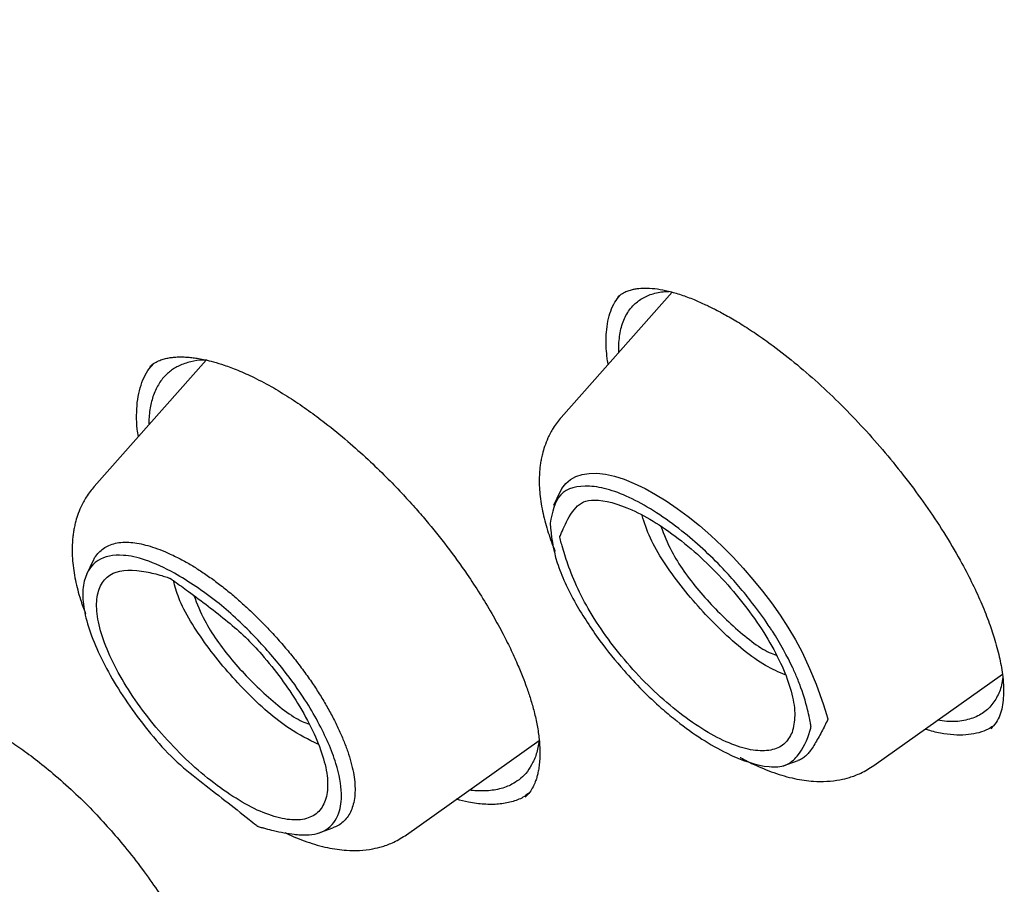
# Model space of a CAD drawing. Header units: millimetres. Extents: x 8 to 871, y 12 to 1888.
# Tile 32 of 114: x 664.32 to 674.03, y 713.05 to 721.57. Entities that reach past the tile are written whole.
import ezdxf

# ---------------------------------------------------------------- set-up
doc = ezdxf.new("R2010")
doc.units = ezdxf.units.MM

msp = doc.modelspace()

# ---------------------------------------------------------------- linework, layer by layer
at = {"color": 7, "linetype": 'Continuous', "lineweight": 30}
for p, q in [((670.7501, 718.884), (669.6577, 717.6508)), ((670.2258, 718.2922), (670.225, 718.3883)), ((666.1549, 718.2158), (665.0514, 716.9701)), ((669.6474, 716.9209), (669.579, 716.7817)), ((665.0418, 716.2395), (664.9735, 716.1003)), ((672.7384, 714.2185), (674.0073, 715.1187)), ((668.132, 713.5377), (669.4396, 714.4653)), ((671.8451, 714.2146), (671.9922, 714.2676)), ((667.2587, 713.5516), (667.4048, 713.6047))]:
    msp.add_line(p, q, dxfattribs=at)
at = {"color": 7, "linetype": 'Continuous', "lineweight": 30, "flags": 128}
msp.add_lwpolyline([(669.6487, 716.9203), (669.6637, 716.9503), (669.7007, 716.9982), (669.7473, 717.0378), (669.8025, 717.068), (669.8635, 717.0878), (669.9319, 717.0984), (670.0087, 717.0993), (670.0926, 717.0899), (670.1812, 717.0705), (670.2759, 717.0406), (670.3776, 716.9996), (670.4843, 716.9482), (670.5863, 716.8919), (670.6911, 716.8273), (670.7995, 716.7539), (670.9096, 716.6725), (671.0206, 716.5836), (671.1317, 716.4874), (671.2437, 716.3826), (671.354, 716.2712), (671.4525, 716.1645), (671.5481, 716.054), (671.6414, 715.9389), (671.7305, 715.8213), (671.8147, 715.7018), (671.8932, 715.5814), (671.9662, 715.4589), (672.0315, 715.3371), (672.1068, 715.1765), (672.1706, 715.0203), (672.243, 714.8177), (672.273, 714.7226), (672.283, 714.6882), (672.2857, 714.678), (672.2864, 714.6754), (672.2866, 714.6747), (672.2866, 714.6746), (672.2866, 714.6746), (672.2866, 714.6745), (672.2866, 714.6746)], dxfattribs=at)
at = {"color": 7, "linetype": 'Continuous', "lineweight": 30}
for points, knots in [([(713.3776, 691.2981), (713.435, 691.3523), (713.547, 691.4577), (713.685, 691.5938), (713.7988, 691.7092), (713.9035, 691.8185), (714.0061, 691.9285), (714.105, 692.0374), (714.2032, 692.1489), (714.3024, 692.2646), (714.406, 692.3892), (714.5177, 692.5281), (714.6363, 692.681), (714.7589, 692.8455), (714.8662, 692.9956), (714.9575, 693.128), (715.0327, 693.2401), (715.1058, 693.3521), (715.1767, 693.4636), (715.2453, 693.5744), (715.3099, 693.6819), (715.369, 693.7825), (715.4178, 693.8676), (715.4574, 693.9379), (715.4915, 693.9995), (715.5272, 694.0648), (715.5671, 694.139), (715.6117, 694.2235), (715.6595, 694.3163), (715.7088, 694.4141), (715.765, 694.5284), (715.827, 694.6582), (715.8942, 694.8038), (715.9592, 694.9499), (716.0209, 695.0936), (716.0772, 695.2295), (716.1264, 695.3519), (716.1654, 695.4519), (716.1957, 695.5313), (716.2199, 695.5959), (716.2443, 695.662), (716.2718, 695.7376), (716.3035, 695.8269), (716.3388, 695.9286), (716.3761, 696.0393), (716.4142, 696.1556), (716.4524, 696.276), (716.4905, 696.4004), (716.5282, 696.5273), (716.5632, 696.6497), (716.5939, 696.7604), (716.6184, 696.8515), (716.6376, 696.9246), (716.6541, 696.9885), (716.6708, 697.0543), (716.6895, 697.1296), (716.7102, 697.2151), (716.7377, 697.3318), (716.7718, 697.4822), (716.8107, 697.6639), (716.8487, 697.8529), (716.8848, 698.044), (716.9189, 698.237), (716.951, 698.4319), (716.981, 698.6286), (717.009, 698.8274), (717.0342, 699.0225), (717.0563, 699.2085), (717.0748, 699.3794), (717.0903, 699.5349), (717.1036, 699.6796), (717.1166, 699.8326), (717.1297, 700.0043), (717.1429, 700.201), (717.1552, 700.4161), (717.1661, 700.652), (717.1739, 700.8778), (717.1791, 701.0891), (717.1821, 701.2805), (717.1835, 701.4718), (717.1834, 701.651), (717.1821, 701.8067), (717.1804, 701.9275), (717.1788, 702.0173), (717.1774, 702.0812), (717.176, 702.1403), (717.1744, 702.204), (717.1722, 702.281), (717.169, 702.3796), (717.1646, 702.5021), (717.1583, 702.6506), (717.1504, 702.8167), (717.1363, 703.074), (717.1138, 703.4133), (717.0799, 703.8296), (717.0436, 704.2068), (717.0069, 704.5454), (716.9712, 704.846), (716.9335, 705.1397), (716.895, 705.4195), (716.8572, 705.6778), (716.8217, 705.908), (716.7919, 706.0938), (716.7678, 706.2395), (716.7491, 706.3496), (716.7326, 706.4455), (716.7171, 706.5345), (716.7031, 706.6133), (716.6893, 706.6902), (716.675, 706.7689), (716.6575, 706.8638), (716.6363, 706.9772), (716.6112, 707.1092), (716.5819, 707.2598), (716.5481, 707.4294), (716.5102, 707.6151), (716.4696, 707.8093), (716.4278, 708.0041), (716.3859, 708.1946), (716.3263, 708.4596), (716.2489, 708.7925), (716.1556, 709.176), (716.0679, 709.5237), (715.9864, 709.8365), (715.9088, 710.1265), (715.8354, 710.3941), (715.6982, 710.8837), (715.5591, 711.3562), (715.4169, 711.8186), (715.3517, 712.0273), (715.2852, 712.2372), (715.2174, 712.4482), (715.1496, 712.6561), (715.089, 712.8396), (715.038, 712.9923), (714.9978, 713.1119), (714.9633, 713.2136), (714.9325, 713.3037), (714.9018, 713.3933), (714.8645, 713.5017), (714.8179, 713.6358), (714.7614, 713.797), (714.6986, 713.9747), (714.631, 714.1637), (714.5357, 714.4272), (714.4091, 714.7716), (714.2512, 715.1917), (714.0847, 715.625), (713.9097, 716.0703), (713.7226, 716.5363), (713.5262, 717.0147), (713.324, 717.4967), (713.1186, 717.9761), (712.9104, 718.4527), (712.6816, 718.9663), (712.4314, 719.5163), (712.1588, 720.1023), (711.8829, 720.6831), (711.6023, 721.2619), (711.2872, 721.899), (710.9283, 722.6089), (710.5175, 723.4017), (710.0774, 724.23), (709.6678, 724.9817), (709.2968, 725.6487), (708.9725, 726.2226), (708.6425, 726.7973), (708.3156, 727.3577), (708.0095, 727.8751), (707.7259, 728.3484), (707.4647, 728.7794), (707.2164, 729.1848), (706.9815, 729.5647), (706.7617, 729.9171), (706.5573, 730.2423), (706.3685, 730.5404), (706.1933, 730.8152), (706.0005, 731.1159), (705.7777, 731.4607), (705.5137, 731.8654), (705.2287, 732.2979), (704.9224, 732.7581), (704.5942, 733.246), (704.2435, 733.7614), (703.8697, 734.3043), (703.4725, 734.8744), (703.0555, 735.4654), (702.4883, 736.2588), (701.7737, 737.2399), (700.919, 738.3851), (700.068, 739.4989), (699.2224, 740.5813), (698.3706, 741.648), (697.5102, 742.7028), (696.6385, 743.749), (695.7021, 744.8498), (694.699, 746.0027), (693.6275, 747.2047), (692.5417, 748.3936), (691.4981, 749.5089), (690.4998, 750.5523), (689.5492, 751.5253), (688.5899, 752.487), (687.6189, 753.4402), (686.633, 754.3878), (685.6703, 755.2934), (684.733, 756.1571), (683.8227, 756.9793), (683.0291, 757.682), (682.3629, 758.2622), (681.8353, 758.7162), (681.3271, 759.1484), (680.8154, 759.5786), (680.3028, 760.0046), (679.7916, 760.4242), (679.3083, 760.8163), (678.8528, 761.1817), (678.3763, 761.5599), (677.8637, 761.9621), (677.2995, 762.3986), (676.8636, 762.7311), (676.5616, 762.9593), (676.3988, 763.0818), (676.2348, 763.2047), (676.0695, 763.328), (675.9015, 763.4528), (675.7233, 763.5846), (675.5189, 763.735), (675.2793, 763.9104), (675.0019, 764.1121), (674.6928, 764.3351), (674.352, 764.5788), (673.9924, 764.8336), (673.6159, 765.0977), (673.2244, 765.3695), (672.8071, 765.6558), (672.3643, 765.9561), (671.896, 766.2694), (671.4025, 766.5949), (670.8655, 766.9438), (670.2835, 767.3154), (669.6553, 767.7088), (668.9982, 768.1114), (668.3124, 768.5229), (667.8477, 768.793), (667.6102, 768.931)], [0, 0, 0, 0, 0.003254, 0.00634, 0.009206, 0.011744, 0.013962, 0.016621, 0.019137, 0.021743, 0.024667, 0.027832, 0.031281, 0.034947, 0.038766, 0.041224, 0.043666, 0.046076, 0.048453, 0.050797, 0.053096, 0.055198, 0.057058, 0.058349, 0.059517, 0.06082, 0.06232, 0.064019, 0.065913, 0.067876, 0.069832, 0.072661, 0.075472, 0.078265, 0.081041, 0.08364, 0.085916, 0.08787, 0.08918, 0.090291, 0.091421, 0.092794, 0.09441, 0.096269, 0.098279, 0.100346, 0.102471, 0.104654, 0.106894, 0.109106, 0.111018, 0.112609, 0.113786, 0.114764, 0.11587, 0.117145, 0.11859, 0.120204, 0.123034, 0.126134, 0.129246, 0.132365, 0.135489, 0.13862, 0.141757, 0.144899, 0.148051, 0.150951, 0.153599, 0.155995, 0.158141, 0.160265, 0.163013, 0.165979, 0.169191, 0.172712, 0.176545, 0.179223, 0.182035, 0.184941, 0.187562, 0.189802, 0.191659, 0.192751, 0.193648, 0.19439, 0.195275, 0.196369, 0.197671, 0.199474, 0.201565, 0.203946, 0.206465, 0.212342, 0.218046, 0.223577, 0.227694, 0.23171, 0.235625, 0.239387, 0.24278, 0.245782, 0.248394, 0.250013, 0.251435, 0.25266, 0.253719, 0.254868, 0.255698, 0.256679, 0.257893, 0.259342, 0.261023, 0.262939, 0.265088, 0.267471, 0.269975, 0.272419, 0.274798, 0.277113, 0.282317, 0.287165, 0.291263, 0.295068, 0.29858, 0.301798, 0.304748, 0.316228, 0.318681, 0.321141, 0.323607, 0.326079, 0.328558, 0.330896, 0.332496, 0.333885, 0.335064, 0.336034, 0.337018, 0.338177, 0.339796, 0.341665, 0.343753, 0.345929, 0.348178, 0.352811, 0.357729, 0.362506, 0.367523, 0.372782, 0.378187, 0.383546, 0.388853, 0.394107, 0.399308, 0.405773, 0.412155, 0.418454, 0.42467, 0.43092, 0.439034, 0.447487, 0.456277, 0.465406, 0.471316, 0.47736, 0.483502, 0.489402, 0.494977, 0.499753, 0.504263, 0.508505, 0.51248, 0.516188, 0.519571, 0.522697, 0.525566, 0.528221, 0.532178, 0.536422, 0.540952, 0.545769, 0.550873, 0.556263, 0.56194, 0.567903, 0.574151, 0.580491, 0.592835, 0.605033, 0.616657, 0.628145, 0.639499, 0.650797, 0.662094, 0.673391, 0.686705, 0.700018, 0.713332, 0.726646, 0.737943, 0.74924, 0.760538, 0.771868, 0.783327, 0.79492, 0.805233, 0.815652, 0.826175, 0.832384, 0.838385, 0.844148, 0.849673, 0.855768, 0.861546, 0.867005, 0.872145, 0.876967, 0.883134, 0.889484, 0.896017, 0.897831, 0.899659, 0.901501, 0.903356, 0.905225, 0.907153, 0.909352, 0.912116, 0.915241, 0.918727, 0.922575, 0.926783, 0.930923, 0.935362, 0.940099, 0.945135, 0.950469, 0.956103, 0.962035, 0.968905, 0.976136, 0.983729, 0.991684, 1, 1, 1, 1]), ([(629.3542, 758.8727), (629.3655, 758.8819), (629.454, 758.9545), (629.6267, 759.0824), (629.8727, 759.2559), (630.1266, 759.4202), (630.3873, 759.5765), (630.6551, 759.7242), (630.9297, 759.8636), (631.2112, 759.9945), (631.4995, 760.1169), (631.7944, 760.2309), (632.0961, 760.3364), (632.4043, 760.4334), (632.719, 760.5219), (633.0402, 760.6019), (633.3677, 760.6734), (633.7016, 760.7364), (634.0418, 760.7908), (634.3882, 760.8367), (634.7408, 760.8741), (635.0994, 760.9029), (635.4641, 760.9233), (635.8348, 760.935), (636.2113, 760.9382), (636.5937, 760.9329), (636.9818, 760.919), (637.3757, 760.8965), (637.7751, 760.8655), (638.1801, 760.8259), (638.5905, 760.7778), (639.0063, 760.7211), (639.4273, 760.6559), (639.8536, 760.5821), (640.285, 760.4999), (640.7214, 760.4091), (641.1628, 760.3098), (641.609, 760.202), (642.0599, 760.0857), (642.5155, 759.961), (642.9756, 759.8278), (643.4402, 759.6863), (643.9091, 759.5364), (644.3823, 759.3781), (644.8597, 759.2115), (645.3411, 759.0366), (645.8264, 758.8534), (646.3156, 758.662), (646.8086, 758.4624), (647.3051, 758.2547), (647.8052, 758.0388), (648.3087, 757.8149), (648.8155, 757.583), (649.3255, 757.3431), (649.8385, 757.0953), (650.3546, 756.8396), (650.8735, 756.576), (651.3951, 756.3047), (651.9194, 756.0257), (652.4463, 755.7391), (652.9755, 755.4448), (653.507, 755.143), (654.0407, 754.8338), (654.5765, 754.5171), (655.1143, 754.1931), (655.6538, 753.8618), (656.1951, 753.5233), (656.738, 753.1777), (657.2824, 752.825), (657.8281, 752.4653), (658.3751, 752.0988), (658.9233, 751.7253), (659.4724, 751.3452), (660.0225, 750.9583), (660.5733, 750.5649), (661.1248, 750.165), (661.6769, 749.7586), (662.2294, 749.3459), (662.7822, 748.9269), (663.3352, 748.5018), (663.8883, 748.0706), (664.4413, 747.6334), (664.9942, 747.1903), (665.5467, 746.7414), (666.0989, 746.2868), (666.6506, 745.8266), (667.2017, 745.3609), (667.752, 744.8898), (668.3014, 744.4134), (668.8499, 743.9318), (669.3972, 743.445), (669.9434, 742.9533), (670.4882, 742.4566), (671.0316, 741.9552), (671.5734, 741.449), (672.1135, 740.9383), (672.6518, 740.4231), (673.1883, 739.9035), (673.7227, 739.3797), (674.2549, 738.8518), (674.785, 738.3198), (675.3126, 737.7838), (675.8378, 737.2441), (676.3604, 736.7007), (676.8804, 736.1537), (677.3975, 735.6032), (677.9117, 735.0494), (678.4229, 734.4924), (678.9309, 733.9322), (679.4357, 733.3691), (679.9372, 732.8031), (680.4352, 732.2343), (680.9297, 731.6629), (681.4205, 731.089), (681.9075, 730.5127), (682.3907, 729.9341), (682.8699, 729.3534), (683.345, 728.7707), (683.8159, 728.186), (684.2826, 727.5996), (684.7449, 727.0116), (685.2027, 726.422), (685.656, 725.831), (686.1046, 725.2388), (686.5484, 724.6454), (686.9874, 724.051), (687.4215, 723.4556), (687.8505, 722.8596), (688.2744, 722.2628), (688.6931, 721.6656), (689.1064, 721.0679), (689.5144, 720.47), (689.9169, 719.872), (690.3138, 719.274), (690.7051, 718.6761), (691.0907, 718.0784), (691.4704, 717.4811), (691.8443, 716.8843), (692.2122, 716.2881), (692.574, 715.6927), (692.9297, 715.0982), (693.2792, 714.5047), (693.6225, 713.9123), (693.9594, 713.3211), (694.2899, 712.7314), (694.6139, 712.1432), (694.9313, 711.5566), (695.2421, 710.9718), (695.5463, 710.3889), (695.8436, 709.808), (696.1342, 709.2292), (696.4179, 708.6527), (696.6947, 708.0786), (696.9645, 707.507), (697.2272, 706.938), (697.4829, 706.3718), (697.7314, 705.8085), (697.9726, 705.2481), (698.2067, 704.6909), (698.4334, 704.137), (698.6528, 703.5863), (698.8647, 703.0392), (699.0693, 702.4957), (699.2664, 701.9558), (699.4559, 701.4198), (699.6379, 700.8878), (699.8123, 700.3598), (699.9791, 699.8359), (700.1382, 699.3164), (700.2896, 698.8013), (700.4333, 698.2907), (700.5693, 697.7847), (700.6974, 697.2834), (700.8178, 696.787), (700.9304, 696.2955), (701.0351, 695.809), (701.132, 695.3278), (701.221, 694.8517), (701.3022, 694.3811), (701.3754, 693.9159), (701.4407, 693.4563), (701.4982, 693.0023), (701.5477, 692.5541), (701.5892, 692.1117), (701.6229, 691.6753), (701.6486, 691.245), (701.6664, 690.8207), (701.6763, 690.4027), (701.6782, 689.9909), (701.6723, 689.5856), (701.6585, 689.1867), (701.6367, 688.7943), (701.6071, 688.4086), (701.5696, 688.0295), (701.5242, 687.6572), (701.471, 687.2917), (701.41, 686.9332), (701.3412, 686.5815), (701.2645, 686.2369), (701.1801, 685.8994), (701.0879, 685.569), (700.9879, 685.2458), (700.8802, 684.9299), (700.7648, 684.6212), (700.6416, 684.3199), (700.5108, 684.026), (700.3722, 683.7395), (700.226, 683.4606), (700.0721, 683.1892), (699.9105, 682.9254), (699.7414, 682.6692), (699.5645, 682.4208), (699.3802, 682.1802), (699.188, 681.9475), (698.9922, 681.7257), (698.8565, 681.5857), (698.7903, 681.5174)], [0, 0, 0, 0, 0.000696, 0.005455, 0.010214, 0.01497, 0.019723, 0.024472, 0.029218, 0.033959, 0.038696, 0.043427, 0.048154, 0.052877, 0.057594, 0.062307, 0.067016, 0.071721, 0.076422, 0.08112, 0.085815, 0.090507, 0.095196, 0.099883, 0.104569, 0.109253, 0.113935, 0.118616, 0.123296, 0.127976, 0.132655, 0.137333, 0.142011, 0.146689, 0.151366, 0.156044, 0.160722, 0.165399, 0.170077, 0.174755, 0.179433, 0.184112, 0.188791, 0.19347, 0.198149, 0.202829, 0.207509, 0.21219, 0.216871, 0.221552, 0.226234, 0.230916, 0.235599, 0.240282, 0.244965, 0.249649, 0.254333, 0.259017, 0.263702, 0.268387, 0.273072, 0.277758, 0.282443, 0.28713, 0.291816, 0.296503, 0.30119, 0.305877, 0.310565, 0.315253, 0.319941, 0.324629, 0.329318, 0.334007, 0.338695, 0.343385, 0.348074, 0.352763, 0.357453, 0.362143, 0.366833, 0.371523, 0.376213, 0.380904, 0.385594, 0.390285, 0.394976, 0.399666, 0.404357, 0.409048, 0.41374, 0.418431, 0.423122, 0.427814, 0.432505, 0.437197, 0.441888, 0.44658, 0.451272, 0.455964, 0.460656, 0.465347, 0.470039, 0.474731, 0.479423, 0.484115, 0.488807, 0.493499, 0.498191, 0.502884, 0.507576, 0.512268, 0.51696, 0.521652, 0.526344, 0.531036, 0.535728, 0.54042, 0.545111, 0.549803, 0.554495, 0.559187, 0.563879, 0.56857, 0.573262, 0.577953, 0.582645, 0.587336, 0.592027, 0.596719, 0.60141, 0.606101, 0.610791, 0.615482, 0.620173, 0.624863, 0.629554, 0.634244, 0.638934, 0.643624, 0.648314, 0.653004, 0.657693, 0.662382, 0.667072, 0.67176, 0.676449, 0.681138, 0.685826, 0.690514, 0.695202, 0.699889, 0.704577, 0.709264, 0.713951, 0.718637, 0.723323, 0.728009, 0.732695, 0.73738, 0.742065, 0.74675, 0.751434, 0.756118, 0.760802, 0.765485, 0.770168, 0.774851, 0.779533, 0.784214, 0.788896, 0.793577, 0.798257, 0.802937, 0.807617, 0.812296, 0.816975, 0.821654, 0.826332, 0.83101, 0.835688, 0.840366, 0.845043, 0.84972, 0.854397, 0.859074, 0.863751, 0.868429, 0.873106, 0.877784, 0.882462, 0.887141, 0.891821, 0.896502, 0.901184, 0.905867, 0.910553, 0.91524, 0.919929, 0.924621, 0.929316, 0.934013, 0.938715, 0.94342, 0.948129, 0.952842, 0.95756, 0.962283, 0.96701, 0.971742, 0.976479, 0.981221, 0.985967, 0.990717, 0.99547, 1, 1, 1, 1]), ([(670.2141, 718.838), (670.2294, 718.8502), (670.2576, 718.8726), (670.3037, 718.8944), (670.3459, 718.9083), (670.3847, 718.9168), (670.4349, 718.9239), (670.5049, 718.9266), (670.602, 718.9183), (670.7144, 718.8962), (670.8362, 718.8608), (670.9595, 718.8149), (671.0735, 718.765), (671.1838, 718.711), (671.3003, 718.6482), (671.4342, 718.5691), (671.5847, 718.4717), (671.77, 718.3406), (671.9844, 718.1726), (672.2195, 717.9667), (672.4477, 717.7465), (672.6678, 717.5144), (672.88, 717.271), (673.0837, 717.0161), (673.2766, 716.7515), (673.4549, 716.4803), (673.6003, 716.2306), (673.7162, 716.0061), (673.8062, 715.8093), (673.8791, 715.6249), (673.9287, 715.4755), (673.9611, 715.3592), (673.9824, 715.2691), (673.9996, 715.1798), (674.0127, 715.086), (674.0207, 714.9834), (674.018, 714.9186), (674.0165, 714.8839)], [0, 0, 0, 0, 0.028165, 0.051893, 0.071168, 0.085968, 0.098708, 0.125145, 0.15345, 0.180505, 0.208711, 0.235316, 0.258263, 0.277503, 0.299592, 0.324076, 0.350987, 0.380301, 0.421686, 0.462484, 0.502661, 0.542223, 0.582005, 0.622533, 0.663785, 0.705769, 0.748445, 0.78079, 0.813438, 0.845644, 0.875411, 0.893855, 0.911183, 0.928271, 0.948591, 0.972498, 1, 1, 1, 1]), ([(670.225, 718.3883), (670.2317, 718.4404), (670.2451, 718.5457), (670.3001, 718.6736), (670.3661, 718.757), (670.4297, 718.8077), (670.4795, 718.8373), (670.5347, 718.861), (670.5954, 718.8783), (670.6578, 718.8893), (670.7021, 718.8912), (670.7226, 718.892)], [0, 0, 0, 0, 0.172256, 0.348629, 0.529112, 0.607762, 0.687167, 0.767325, 0.848238, 0.929904, 1, 1, 1, 1]), ([(670.1019, 718.489), (670.106, 718.5265), (670.1143, 718.6018), (670.1434, 718.7001), (670.182, 718.7856), (670.2176, 718.8312), (670.2346, 718.8529)], [0, 0, 0, 0, 0.254204, 0.509241, 0.766349, 1, 1, 1, 1]), ([(670.1201, 718.1728), (670.1181, 718.1836), (670.1099, 718.2294), (670.1025, 718.3054), (670.0974, 718.4008), (670.1004, 718.4596), (670.1019, 718.489)], [0, 0, 0, 0, 0.093235, 0.393026, 0.695972, 1, 1, 1, 1]), ([(666.1615, 718.2142), (666.1494, 718.2146), (666.0919, 718.2165), (665.9984, 718.2003), (665.907, 718.1702), (665.8433, 718.1356), (665.8015, 718.1072), (665.7617, 718.073), (665.7245, 718.0326), (665.6904, 717.9857), (665.6602, 717.9316), (665.6274, 717.8539), (665.6013, 717.7423), (665.5877, 717.644), (665.5916, 717.5836), (665.5919, 717.5802)], [0, 0, 0, 0, 0.032772, 0.155752, 0.287323, 0.342616, 0.4004, 0.460673, 0.523435, 0.588685, 0.656423, 0.726646, 0.85548, 0.991912, 1, 1, 1, 1]), ([(665.6007, 718.1528), (665.6162, 718.1653), (665.6451, 718.1885), (665.6939, 718.2118), (665.7407, 718.2273), (665.7877, 718.2376), (665.8329, 718.2436), (665.8786, 718.2466), (665.9256, 718.2468), (665.9745, 718.2443), (666.0262, 718.2392), (666.0822, 718.231), (666.1484, 718.2182), (666.2319, 718.1977), (666.3392, 718.1649), (666.4729, 718.1146), (666.6348, 718.0426), (666.7562, 717.9756), (666.8209, 717.94)], [0, 0, 0, 0, 0.087005, 0.161224, 0.222814, 0.27284, 0.319115, 0.36305, 0.404692, 0.445904, 0.4875, 0.529473, 0.574763, 0.63278, 0.704273, 0.789278, 0.88783, 1, 1, 1, 1]), ([(665.4866, 717.4614), (665.4828, 717.4858), (665.4713, 717.5593), (665.4676, 717.6716), (665.4738, 717.799), (665.4945, 717.916), (665.5295, 718.0212), (665.5742, 718.1092), (665.6137, 718.1548), (665.6314, 718.1754)], [0, 0, 0, 0, 0.077105, 0.232207, 0.388329, 0.547609, 0.707964, 0.868511, 1, 1, 1, 1]), ([(666.8209, 717.94), (666.8792, 717.9051), (666.9929, 717.8371), (667.1624, 717.7206), (667.3479, 717.5826), (667.5447, 717.4221), (667.7464, 717.242), (667.924, 717.0706), (668.0772, 716.9125), (668.2074, 716.77), (668.3585, 716.5958), (668.535, 716.3761), (668.7111, 716.1322), (668.8563, 715.911), (668.971, 715.7214), (669.0711, 715.5405), (669.1546, 715.3751), (669.2226, 715.2267), (669.2749, 715.1003), (669.3181, 714.9851), (669.3563, 714.8706), (669.3923, 714.7437), (669.4216, 714.6099), (669.44, 714.4821), (669.4469, 714.3722), (669.4456, 714.2853), (669.4403, 714.2267), (669.4348, 714.1879), (669.4301, 714.1613), (669.4238, 714.1321), (669.4146, 714.0967), (669.4001, 714.0535), (669.3783, 714.0049), (669.347, 713.9531), (669.3173, 713.923), (669.3013, 713.9068)], [0, 0, 0, 0, 0.037789, 0.073664, 0.107615, 0.154874, 0.197685, 0.235993, 0.269774, 0.299023, 0.324371, 0.375217, 0.428111, 0.464538, 0.501616, 0.536704, 0.569078, 0.598721, 0.625632, 0.646713, 0.671627, 0.700328, 0.732821, 0.767383, 0.797881, 0.823796, 0.845764, 0.855817, 0.865271, 0.875739, 0.890935, 0.910983, 0.935854, 0.965526, 1, 1, 1, 1]), ([(669.6577, 717.6508), (669.6303, 717.6167), (669.5799, 717.5542), (669.5276, 717.4553), (669.493, 717.3685), (669.4723, 717.2982), (669.4597, 717.2415), (669.4516, 717.1941), (669.4454, 717.1453), (669.4412, 717.0917), (669.4394, 717.0347), (669.4404, 716.9763), (669.4468, 716.8737), (669.4681, 716.7294), (669.5186, 716.5402), (669.5637, 716.4086), (669.593, 716.341), (669.5963, 716.3334)], [0, 0, 0, 0, 0.099255, 0.1821, 0.248625, 0.304224, 0.340467, 0.37354, 0.410194, 0.450405, 0.494064, 0.537922, 0.580283, 0.720428, 0.856048, 0.98396, 1, 1, 1, 1]), ([(665.0513, 716.97), (665.0239, 716.9359), (664.9735, 716.8734), (664.9212, 716.7745), (664.8866, 716.6878), (664.866, 716.6174), (664.8534, 716.5607), (664.8452, 716.5134), (664.839, 716.4645), (664.8348, 716.4109), (664.8331, 716.354), (664.8341, 716.2955), (664.8404, 716.1929), (664.8622, 716.0486), (664.9066, 715.8738), (664.9476, 715.7642), (664.9647, 715.7185)], [0, 0, 0, 0, 0.104117, 0.19102, 0.260803, 0.319126, 0.357144, 0.391838, 0.430288, 0.472468, 0.518265, 0.564272, 0.608708, 0.755717, 0.897981, 1, 1, 1, 1]), ([(669.5464, 716.6063), (669.5685, 716.7134), (669.6129, 716.9281), (669.8673, 716.9915), (670.1279, 716.9451), (670.4274, 716.825), (670.8188, 716.5731), (671.2245, 716.2014), (671.4979, 715.8839), (671.6449, 715.684), (671.7129, 715.583), (671.8123, 715.4304), (671.9061, 715.2609), (671.9804, 715.0909), (672.0355, 714.9527), (672.0759, 714.8217), (672.1019, 714.7062), (672.1093, 714.6668), (672.1136, 714.6422), (672.1168, 714.6233), (672.1195, 714.6078), (672.12, 714.6051), (672.1203, 714.604), (672.1204, 714.6038), (672.1204, 714.6038), (672.1204, 714.6037), (672.1204, 714.6038), (672.1204, 714.6037), (672.1205, 714.6037), (672.1205, 714.6034), (672.1201, 714.6014), (672.1166, 714.586), (672.0902, 714.486), (672.0263, 714.3428), (671.8788, 714.2082), (671.6575, 714.1964), (671.298, 714.3122), (670.9562, 714.5312), (670.7396, 714.7034), (670.5611, 714.8533), (670.3016, 715.1144), (670.0162, 715.4687), (669.7774, 715.8351), (669.5831, 716.2518), (669.5592, 716.4828), (669.5464, 716.6063)], [0, 0, 0, 0, 0.061973, 0.124208, 0.15555, 0.186894, 0.249182, 0.300768, 0.33884, 0.363237, 0.370286, 0.373905, 0.416193, 0.429033, 0.436346, 0.467693, 0.478894, 0.481776, 0.483388, 0.48872, 0.489397, 0.489786, 0.489867, 0.489876, 0.489878, 0.48988, 0.489881, 0.489883, 0.489889, 0.489915, 0.490101, 0.491356, 0.500991, 0.563197, 0.594411, 0.625946, 0.68819, 0.750403, 0.752439, 0.769459, 0.817482, 0.852365, 0.894383, 0.94357, 1, 1, 1, 1]), ([(671.9342, 714.5461), (671.9466, 714.5986), (671.9715, 714.7037), (671.9388, 714.9181), (671.8572, 715.1614), (671.7227, 715.4278), (671.5437, 715.7019), (671.331, 715.97), (671.0938, 716.2205), (670.8428, 716.4394), (670.5907, 716.6177), (670.2879, 716.7798), (670.0387, 716.8498), (669.8709, 716.8249), (669.7676, 716.7371), (669.7049, 716.6161), (669.6596, 716.5147), (669.6465, 716.4817), (669.6436, 716.4744), (669.6433, 716.4734), (669.6431, 716.4731), (669.6431, 716.4731), (669.6431, 716.4731), (669.6431, 716.473), (669.6431, 716.473), (669.6432, 716.4728), (669.6434, 716.4717), (669.6457, 716.461), (669.6526, 716.4316), (669.6753, 716.3449), (669.748, 716.1126), (669.896, 715.787), (670.1421, 715.4283), (670.3611, 715.1626), (670.6034, 714.917), (670.8566, 714.7058), (671.1072, 714.538), (671.3439, 714.4203), (671.5552, 714.3605), (671.7289, 714.3631), (671.864, 714.4193), (671.9108, 714.5039), (671.9342, 714.5461)], [0, 0, 0, 0, 0.034965, 0.070009, 0.105143, 0.140392, 0.175538, 0.210606, 0.245627, 0.280674, 0.315774, 0.350839, 0.413396, 0.437455, 0.461712, 0.516138, 0.535617, 0.54036, 0.540876, 0.541071, 0.541098, 0.541104, 0.541105, 0.541107, 0.541109, 0.541118, 0.541205, 0.541617, 0.546218, 0.554912, 0.581292, 0.649149, 0.684158, 0.719259, 0.754504, 0.789707, 0.824793, 0.85981, 0.894827, 0.929909, 0.965001, 1, 1, 1, 1]), ([(671.8666, 715.1117), (671.8027, 715.1396), (671.6061, 715.2255), (671.2275, 715.5388), (670.8287, 715.9813), (670.5461, 716.3983), (670.4773, 716.611), (670.4536, 716.6842)], [0, 0, 0, 0, 0.119961, 0.369557, 0.619161, 0.86881, 1, 1, 1, 1]), ([(670.639, 716.5766), (670.6705, 716.4953), (670.7479, 716.2951), (671.0064, 715.9332), (671.3461, 715.5875), (671.627, 715.3629), (671.7547, 715.3148), (671.7771, 715.3064)], [0, 0, 0, 0, 0.175428, 0.432058, 0.688687, 0.945316, 1, 1, 1, 1]), ([(665.0429, 716.239), (665.0455, 716.2452), (665.0567, 716.2713), (665.0852, 716.309), (665.1286, 716.3514), (665.1811, 716.3841), (665.2425, 716.4073), (665.3128, 716.4199), (665.3898, 716.4211), (665.4716, 716.4121), (665.5575, 716.3939), (665.6494, 716.3662), (665.7493, 716.3281), (665.8567, 716.2788), (665.9663, 716.2202), (666.0743, 716.155), (666.1801, 716.0841), (666.288, 716.0047), (666.3958, 715.9184), (666.5021, 715.8267), (666.6069, 715.7301), (666.7108, 715.6276), (666.8137, 715.5195), (666.9143, 715.4066), (667.0122, 715.289), (667.1061, 715.1676), (667.1926, 715.0463), (667.2709, 714.927), (667.3414, 714.8099), (667.4057, 714.6929), (667.4625, 714.5776), (667.5115, 714.4654), (667.5524, 714.3565), (667.5849, 714.2509), (667.6081, 714.1508), (667.6216, 714.0576), (667.6252, 713.9713), (667.619, 713.8916), (667.6034, 713.8208), (667.5792, 713.7594), (667.5471, 713.7068), (667.5063, 713.6625), (667.4594, 713.6275), (667.4221, 713.6124), (667.4045, 713.6052)], [0, 0, 0, 0, 0.007458, 0.031495, 0.055693, 0.08007, 0.104625, 0.129759, 0.155103, 0.178499, 0.20205, 0.226075, 0.25026, 0.27644, 0.302829, 0.326006, 0.349343, 0.373189, 0.397211, 0.420388, 0.443712, 0.467493, 0.491428, 0.515811, 0.540366, 0.565487, 0.590813, 0.61441, 0.638171, 0.662433, 0.686862, 0.71087, 0.735039, 0.759723, 0.784591, 0.80868, 0.832953, 0.857792, 0.882816, 0.906306, 0.929945, 0.95405, 0.978319, 1, 1, 1, 1]), ([(665.8443, 716.1163), (665.9827, 716.0298), (666.2437, 715.8664), (666.616, 715.5187), (666.9102, 715.1837), (667.1689, 714.8213), (667.3396, 714.5042), (667.4567, 714.1916), (667.502, 713.9483), (667.47, 713.7234), (667.3582, 713.5739), (667.198, 713.5318), (667.0792, 713.536), (666.9764, 713.5459), (666.8668, 713.566), (666.7604, 713.5926), (666.7226, 713.6028), (666.6988, 713.6094), (666.6802, 713.6148), (666.6648, 713.6199), (666.6621, 713.6208), (666.661, 713.6212), (666.6608, 713.6213), (666.6608, 713.6214), (666.6608, 713.6214), (666.6608, 713.6214), (666.6608, 713.6214), (666.6607, 713.6215), (666.6603, 713.6219), (666.6568, 713.6249), (666.6296, 713.6468), (666.4498, 713.793), (666.1789, 713.9981), (665.8333, 714.274), (665.5273, 714.6184), (665.2048, 715.0792), (665.0026, 715.5171), (664.9361, 715.8147), (664.9374, 716.0641), (665.0516, 716.2601), (665.2946, 716.3086), (665.5618, 716.2543), (665.7456, 716.1646), (665.8443, 716.1163)], [0, 0, 0, 0, 0.052433, 0.098931, 0.139432, 0.173853, 0.223983, 0.249541, 0.292688, 0.327904, 0.374194, 0.416434, 0.429276, 0.436608, 0.46794, 0.479134, 0.482016, 0.483628, 0.488957, 0.489635, 0.490023, 0.490105, 0.490114, 0.490116, 0.490118, 0.490119, 0.49012, 0.490127, 0.490153, 0.490338, 0.491593, 0.501222, 0.5634, 0.594601, 0.626121, 0.688338, 0.750523, 0.781779, 0.813033, 0.875097, 0.926438, 0.960482, 1, 1, 1, 1]), ([(666.3264, 713.9755), (666.409, 713.9216), (666.5745, 713.8136), (666.8037, 713.717), (667.0063, 713.6732), (667.1698, 713.692), (667.2853, 713.7715), (667.3497, 713.905), (667.3601, 714.0866), (667.3124, 714.3101), (667.212, 714.5626), (667.0254, 714.9012), (666.7915, 715.2227), (666.5427, 715.488), (666.2977, 715.7003), (666.0633, 715.875), (665.8761, 716.0107), (665.8174, 716.0524), (665.8044, 716.0616), (665.8027, 716.0628), (665.8021, 716.0632), (665.802, 716.0633), (665.802, 716.0633), (665.802, 716.0633), (665.802, 716.0633), (665.8018, 716.0634), (665.8007, 716.0638), (665.7901, 716.0676), (665.7618, 716.0773), (665.6814, 716.1023), (665.4811, 716.1519), (665.2601, 716.1531), (665.1243, 716.0315), (665.071, 715.8872), (665.0735, 715.6947), (665.1337, 715.4628), (665.2454, 715.2054), (665.4028, 714.9345), (665.6007, 714.6621), (665.8286, 714.4034), (666.0748, 714.1653), (666.2426, 714.0387), (666.3264, 713.9755)], [0, 0, 0, 0, 0.034965, 0.070009, 0.105143, 0.140392, 0.175538, 0.210606, 0.245626, 0.280673, 0.315774, 0.350838, 0.413396, 0.437455, 0.461712, 0.516138, 0.535617, 0.54036, 0.540876, 0.541071, 0.541098, 0.541104, 0.541105, 0.541107, 0.541109, 0.541118, 0.541205, 0.541617, 0.546218, 0.554912, 0.581292, 0.649149, 0.684158, 0.71926, 0.754504, 0.789707, 0.824793, 0.85981, 0.894827, 0.929909, 0.965002, 1, 1, 1, 1]), ([(667.2579, 714.4298), (667.1661, 714.4748), (666.9375, 714.5869), (666.5348, 714.9429), (666.1493, 715.3965), (665.8988, 715.7958), (665.848, 715.9856), (665.833, 716.0413)], [0, 0, 0, 0, 0.164412, 0.409071, 0.653697, 0.898337, 1, 1, 1, 1]), ([(666.0334, 715.8941), (666.0646, 715.8134), (666.1419, 715.6137), (666.4, 715.2524), (666.7397, 714.9067), (667.0207, 714.6821), (667.1485, 714.634), (667.171, 714.6255)], [0, 0, 0, 0, 0.174412, 0.431294, 0.688176, 0.945058, 1, 1, 1, 1]), ([(674.0112, 715.0891), (674.0077, 715.0632), (673.9973, 714.9865), (673.9524, 714.8825), (673.876, 714.7781), (673.7686, 714.7016), (673.6299, 714.6575), (673.4938, 714.6466), (673.3988, 714.6607), (673.3683, 714.6653)], [0, 0, 0, 0, 0.079148, 0.234704, 0.396068, 0.563245, 0.736243, 0.915068, 1, 1, 1, 1]), ([(674.0165, 714.8839), (674.0133, 714.8543), (674.0065, 714.7918), (673.9831, 714.7125), (673.948, 714.6388), (673.912, 714.6011), (673.8932, 714.5814)], [0, 0, 0, 0, 0.213483, 0.451293, 0.71344, 1, 1, 1, 1]), ([(662.9291, 714.7442), (662.9461, 714.7578), (662.9769, 714.7823), (663.0262, 714.8059), (663.0685, 714.8205), (663.1066, 714.8299), (663.1421, 714.8361), (663.1924, 714.8415), (663.2631, 714.8428), (663.3563, 714.834), (663.4464, 714.8165), (663.5276, 714.7951), (663.6053, 714.7707), (663.6994, 714.7363), (663.8038, 714.6917), (663.9167, 714.6368), (664.0322, 714.5745), (664.1636, 714.4962), (664.3107, 714.3992), (664.4731, 714.2819), (664.5859, 714.1895), (664.6446, 714.1414)], [0, 0, 0, 0, 0.070567, 0.127893, 0.171857, 0.203007, 0.231477, 0.26073, 0.321585, 0.383625, 0.441131, 0.481056, 0.518469, 0.564055, 0.623425, 0.670712, 0.72418, 0.783838, 0.849687, 0.921731, 1, 1, 1, 1]), ([(672.2866, 714.6745), (672.2838, 714.6686), (672.2711, 714.6426), (672.2362, 714.5738), (672.1828, 714.4728), (672.1293, 714.3843), (672.0837, 714.3276), (672.0488, 714.2966), (672.0186, 714.2763), (671.9967, 714.2701), (671.9918, 714.2688)], [0, 0, 0, 0, 0.034372, 0.150603, 0.410656, 0.671216, 0.770388, 0.869845, 0.970888, 1, 1, 1, 1]), ([(673.9154, 714.6076), (673.8995, 714.5969), (673.8582, 714.5693), (673.7775, 714.5406), (673.6751, 714.5207), (673.5593, 714.5168), (673.431, 714.5306), (673.3251, 714.5516), (673.2601, 714.5727), (673.2448, 714.5777)], [0, 0, 0, 0, 0.102089, 0.265513, 0.432605, 0.600888, 0.773021, 0.946526, 1, 1, 1, 1]), ([(669.4398, 714.462), (669.4317, 714.4177), (669.4157, 714.3306), (669.3689, 714.2256), (669.3108, 714.1417), (669.2444, 714.079), (669.1778, 714.0362), (669.1122, 714.0069), (669.0476, 713.9871), (668.9773, 713.974), (668.9025, 713.968), (668.8272, 713.9684), (668.775, 713.974), (668.7507, 713.9766)], [0, 0, 0, 0, 0.129356, 0.254251, 0.369618, 0.47546, 0.571783, 0.642613, 0.716704, 0.790408, 0.863724, 0.936653, 1, 1, 1, 1]), ([(671.4201, 714.2999), (671.4228, 714.2984), (671.4663, 714.2735), (671.5769, 714.2193), (671.7542, 714.1444), (671.9538, 714.0875), (672.1269, 714.0624), (672.2773, 714.061), (672.3943, 714.0747), (672.5051, 714.1017), (672.6202, 714.1438), (672.6969, 714.1922), (672.7384, 714.2184)], [0, 0, 0, 0, 0.005917, 0.0965, 0.24789, 0.399314, 0.539251, 0.636635, 0.73702, 0.809902, 0.897295, 1, 1, 1, 1]), ([(664.6446, 714.1413), (664.7126, 714.0821), (664.8444, 713.9672), (665.0304, 713.7826), (665.1988, 713.601), (665.3645, 713.4067), (665.5227, 713.2038), (665.6687, 712.9972), (665.7884, 712.8111), (665.8846, 712.647), (665.9605, 712.5053), (666.0312, 712.3612), (666.0976, 712.2096), (666.1641, 712.031), (666.2168, 711.8489), (666.2507, 711.6708), (666.2605, 711.551), (666.2609, 711.4773), (666.2598, 711.4404), (666.2576, 711.4072), (666.2542, 711.3739), (666.2489, 711.337), (666.2401, 711.2925), (666.2257, 711.2409), (666.203, 711.1851), (666.1697, 711.1274), (666.1369, 711.095), (666.1195, 711.0776)], [0, 0, 0, 0, 0.058341, 0.11318, 0.164673, 0.212906, 0.272206, 0.325847, 0.373857, 0.416256, 0.453054, 0.484767, 0.530622, 0.575869, 0.634771, 0.691919, 0.747033, 0.762793, 0.777751, 0.791912, 0.805338, 0.822337, 0.845558, 0.87495, 0.910475, 0.952134, 1, 1, 1, 1]), ([(669.337, 713.9462), (669.3184, 713.9322), (669.2691, 713.8949), (669.1692, 713.8587), (669.0413, 713.835), (668.8981, 713.8348), (668.7594, 713.8511), (668.6639, 713.8767), (668.6248, 713.8873)], [0, 0, 0, 0, 0.11406, 0.303963, 0.492878, 0.6812, 0.869263, 1, 1, 1, 1]), ([(662.3342, 713.5418), (662.3113, 713.5146), (662.268, 713.4632), (662.2165, 713.3745), (662.1818, 713.2968), (662.1539, 713.2094), (662.135, 713.1132), (662.1267, 713.0294), (662.125, 712.9475), (662.1304, 712.8541), (662.1441, 712.7518), (662.169, 712.6363), (662.2048, 712.5158), (662.2459, 712.404), (662.2867, 712.3085), (662.3225, 712.2328), (662.3561, 712.1662), (662.3935, 712.0965), (662.4417, 712.013), (662.5009, 711.9173), (662.5878, 711.7875), (662.7023, 711.6329), (662.8413, 711.4657), (662.9813, 711.314), (663.1188, 711.1789), (663.2518, 711.0601), (663.3932, 710.9454), (663.5435, 710.8368), (663.7015, 710.7381), (663.8407, 710.6646), (663.9656, 710.6096), (664.0806, 710.5682), (664.2079, 710.5337), (664.3468, 710.5121), (664.4802, 710.5095), (664.5835, 710.5218), (664.6596, 710.5387), (664.7312, 710.5606), (664.8219, 710.5984), (664.8839, 710.6397), (664.9184, 710.6627)], [0, 0, 0, 0, 0.0217, 0.041008, 0.066193, 0.087841, 0.107114, 0.12771, 0.150058, 0.170262, 0.193672, 0.2219, 0.249739, 0.276538, 0.299377, 0.315546, 0.328111, 0.345333, 0.363601, 0.385418, 0.410777, 0.452281, 0.49181, 0.529164, 0.564372, 0.597458, 0.628668, 0.66862, 0.706886, 0.743427, 0.769761, 0.796744, 0.826088, 0.860934, 0.893728, 0.92122, 0.934515, 0.950991, 0.972789, 1, 1, 1, 1]), ([(666.9338, 713.5578), (666.937, 713.5561), (667.0081, 713.5199), (667.1478, 713.4648), (667.3474, 713.4064), (667.5205, 713.3816), (667.6709, 713.3802), (667.7879, 713.3939), (667.8987, 713.421), (668.0139, 713.463), (668.0906, 713.5115), (668.132, 713.5377)], [0, 0, 0, 0, 0.008008, 0.174225, 0.340481, 0.494124, 0.601046, 0.711262, 0.791283, 0.887236, 1, 1, 1, 1])]:
    msp.add_open_spline(points, degree=3, knots=knots, dxfattribs=at)

doc.saveas('drawing.dxf')
